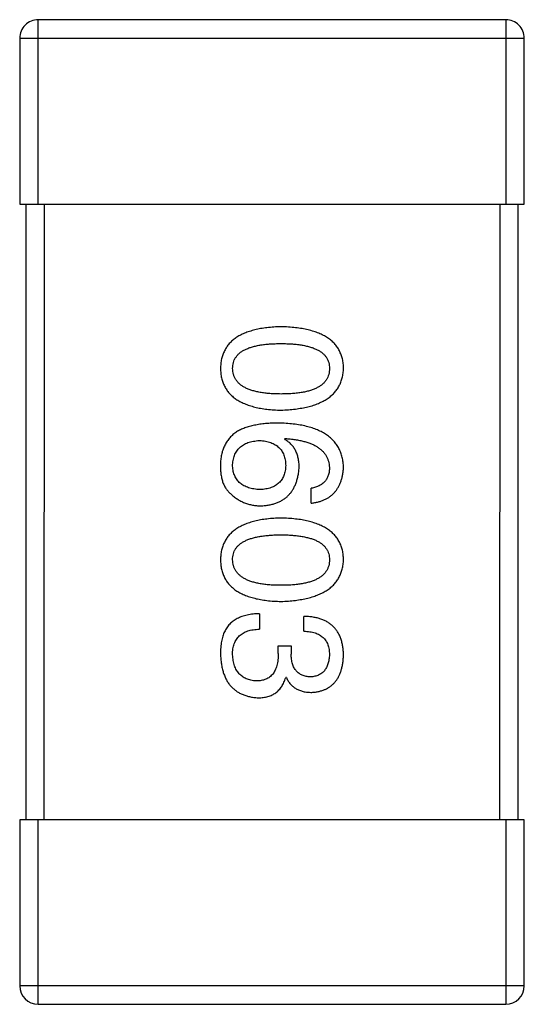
# Model space of a CAD drawing. Header units: millimetres. Extents: x 344 to 667, y 229 to 335.
# Tile 153 of 206: x 634.588 to 635.408, y 256.455 to 258.055. Entities that reach past the tile are written whole.
import ezdxf

# ---------------------------------------------------------------- set-up
doc = ezdxf.new("R2010")
doc.units = ezdxf.units.MM
doc.header["$LTSCALE"] = 0.5
doc.layers.get('0').update_dxf_attribs({"linetype": 'CONTINUOUS'})

msp = doc.modelspace()

# ---------------------------------------------------------------- linework, layer by layer
at = {"linetype": 'Continuous'}
for p, q in [((635.3784, 258.0548), (634.6184, 258.0548)), ((634.6184, 257.7548), (634.6184, 258.0548)), ((635.3784, 258.0548), (635.3784, 257.7548)), ((634.5884, 258.0248), (635.4084, 258.0248)), ((634.5884, 258.0248), (634.5884, 257.7548)), ((635.4084, 257.7548), (635.4084, 258.0248)), ((634.5884, 257.7548), (635.4084, 257.7548)), ((634.5984, 257.7548), (634.5983, 256.7548)), ((634.6283, 256.7548), (634.6284, 257.7548)), ((635.3684, 257.7548), (635.3683, 256.7548)), ((635.3983, 256.7548), (635.3984, 257.7548)), ((635.0184, 257.3731), (635.0195, 257.3742)), ((635.0621, 257.2692), (635.0622, 257.2933)), ((634.978, 257.0895), (634.978, 257.0644)), ((635.0501, 257.0611), (635.0501, 257.0852)), ((635.0086, 257.0371), (635.0293, 257.0371)), ((635.0086, 257.025), (635.0086, 257.0371)), ((635.0293, 257.0371), (635.0293, 257.024)), ((635.0217, 256.9857), (635.0206, 256.9857)), ((635.4083, 256.7548), (634.5883, 256.7548)), ((634.5883, 256.7548), (634.5883, 256.4848)), ((634.6183, 256.4548), (634.6183, 256.7548)), ((635.3783, 256.7548), (635.3783, 256.4548)), ((635.4083, 256.4848), (635.4083, 256.7548)), ((635.4083, 256.4848), (634.5883, 256.4848)), ((634.6183, 256.4548), (635.3783, 256.4548))]:
    msp.add_line(p, q, dxfattribs=at)
for centre, start, end in [((634.6184, 258.0248), 89.9951, 179.9951), ((635.3784, 258.0248), 359.9951, 89.9951), ((634.6183, 256.4848), 179.9951, 269.9951), ((635.3783, 256.4848), 269.9951, 359.9951)]:
    msp.add_arc(centre, 0.03, start, end, dxfattribs=at)
for points, knots in [([(635.013, 257.5558), (635.0091, 257.5557), (635.0014, 257.5554), (634.9904, 257.5544), (634.9801, 257.5529), (634.9705, 257.5509), (634.9617, 257.5484), (634.9537, 257.5454), (634.9463, 257.542), (634.9398, 257.5379), (634.9339, 257.5335), (634.9289, 257.5285), (634.9246, 257.523), (634.921, 257.5169), (634.9183, 257.5104), (634.9162, 257.5034), (634.915, 257.4959), (634.9147, 257.4907), (634.9146, 257.4881)], [0, 0, 0, 0, 0.087693, 0.170223, 0.247496, 0.319826, 0.387768, 0.451403, 0.511459, 0.568358, 0.622671, 0.675251, 0.726739, 0.778422, 0.830759, 0.884394, 0.940865, 1, 1, 1, 1]), ([(635.1146, 257.4881), (635.1145, 257.4907), (635.1143, 257.4959), (635.113, 257.5034), (635.1108, 257.5104), (635.108, 257.5169), (635.1044, 257.523), (635.0999, 257.5285), (635.0947, 257.5335), (635.0886, 257.538), (635.0819, 257.542), (635.0743, 257.5454), (635.066, 257.5484), (635.0569, 257.5509), (635.047, 257.5529), (635.0364, 257.5544), (635.0249, 257.5554), (635.0171, 257.5557), (635.013, 257.5558)], [0, 0, 0, 0, 0.057911, 0.113262, 0.165956, 0.217443, 0.268511, 0.319665, 0.372, 0.426129, 0.483365, 0.543779, 0.607756, 0.676562, 0.749704, 0.827713, 0.911177, 1, 1, 1, 1]), ([(634.9343, 257.4881), (634.9344, 257.4897), (634.9345, 257.4929), (634.9354, 257.4975), (634.9369, 257.5019), (634.9392, 257.5058), (634.9419, 257.5095), (634.9453, 257.5129), (634.9494, 257.5159), (634.9541, 257.5185), (634.9593, 257.5209), (634.9652, 257.523), (634.9717, 257.5246), (634.9787, 257.5261), (634.9864, 257.5272), (634.9947, 257.5279), (635.0037, 257.5284), (635.0098, 257.5285), (635.013, 257.5285)], [0, 0, 0, 0, 0.049766, 0.097012, 0.143225, 0.188786, 0.235079, 0.282962, 0.333687, 0.387747, 0.445963, 0.508657, 0.576545, 0.649868, 0.72822, 0.812712, 0.903543, 1, 1, 1, 1]), ([(635.013, 257.5285), (635.0162, 257.5285), (635.0223, 257.5284), (635.0312, 257.5279), (635.0396, 257.5272), (635.0473, 257.5261), (635.0543, 257.5246), (635.0608, 257.523), (635.0667, 257.5209), (635.0719, 257.5185), (635.0766, 257.5159), (635.0806, 257.5129), (635.084, 257.5095), (635.0869, 257.5059), (635.089, 257.5018), (635.0906, 257.4975), (635.0915, 257.4929), (635.0916, 257.4897), (635.0917, 257.4881)], [0, 0, 0, 0, 0.096452, 0.187278, 0.271765, 0.350519, 0.423437, 0.491321, 0.554011, 0.612224, 0.666281, 0.717003, 0.764884, 0.811423, 0.856783, 0.902993, 0.950236, 1, 1, 1, 1]), ([(634.9146, 257.4881), (634.9147, 257.4854), (634.915, 257.4802), (634.9162, 257.4727), (634.9183, 257.4657), (634.921, 257.4592), (634.9246, 257.4532), (634.9289, 257.4477), (634.9339, 257.4427), (634.9398, 257.4382), (634.9463, 257.4342), (634.9537, 257.4307), (634.9617, 257.4277), (634.9705, 257.4252), (634.9801, 257.4232), (634.9904, 257.4217), (635.0014, 257.4207), (635.0091, 257.4204), (635.013, 257.4203)], [0, 0, 0, 0, 0.059134, 0.115603, 0.169236, 0.221572, 0.273254, 0.32474, 0.377319, 0.431815, 0.488555, 0.548609, 0.612242, 0.680182, 0.75251, 0.829782, 0.91231, 1, 1, 1, 1]), ([(635.013, 257.4465), (635.0099, 257.4466), (635.0038, 257.4466), (634.995, 257.4471), (634.9868, 257.4479), (634.9791, 257.449), (634.9721, 257.4505), (634.9657, 257.4523), (634.9598, 257.4543), (634.9546, 257.4568), (634.9499, 257.4595), (634.9459, 257.4627), (634.9424, 257.466), (634.9396, 257.4698), (634.9373, 257.4739), (634.9356, 257.4784), (634.9346, 257.4831), (634.9344, 257.4864), (634.9343, 257.4881)], [0, 0, 0, 0, 0.094834, 0.184067, 0.267029, 0.344713, 0.417334, 0.484367, 0.546941, 0.604717, 0.65953, 0.710539, 0.759381, 0.806382, 0.853027, 0.900623, 0.949121, 1, 1, 1, 1]), ([(635.013, 257.4203), (635.017, 257.4205), (635.0248, 257.4208), (635.0361, 257.422), (635.0467, 257.4236), (635.0565, 257.4256), (635.0655, 257.4281), (635.0738, 257.4312), (635.0813, 257.4347), (635.0881, 257.4387), (635.0941, 257.4432), (635.0994, 257.4482), (635.1039, 257.4536), (635.1076, 257.4596), (635.1105, 257.466), (635.1127, 257.4729), (635.1142, 257.4803), (635.1145, 257.4854), (635.1146, 257.4881)], [0, 0, 0, 0, 0.088475, 0.171606, 0.249595, 0.322626, 0.391327, 0.455765, 0.516374, 0.573675, 0.628522, 0.681161, 0.732559, 0.783563, 0.83504, 0.887639, 0.942585, 1, 1, 1, 1]), ([(635.0917, 257.4881), (635.0916, 257.4864), (635.0915, 257.4831), (635.0906, 257.4784), (635.089, 257.4739), (635.0869, 257.4698), (635.084, 257.4661), (635.0806, 257.4626), (635.0766, 257.4596), (635.0719, 257.4567), (635.0667, 257.4543), (635.0608, 257.4522), (635.0543, 257.4505), (635.0473, 257.449), (635.0396, 257.4479), (635.0312, 257.4471), (635.0223, 257.4466), (635.0162, 257.4466), (635.013, 257.4465)], [0, 0, 0, 0, 0.050604, 0.098688, 0.145699, 0.191791, 0.238625, 0.286717, 0.337546, 0.391814, 0.449755, 0.512106, 0.579685, 0.652048, 0.730262, 0.814146, 0.904281, 1, 1, 1, 1]), ([(635.0086, 257.3993), (635.0051, 257.3993), (634.9982, 257.3992), (634.9882, 257.3985), (634.9787, 257.3975), (634.97, 257.3958), (634.9618, 257.3939), (634.9542, 257.3915), (634.9472, 257.3886), (634.9429, 257.3862), (634.9408, 257.3851)], [0, 0, 0, 0, 0.151498, 0.29521, 0.430242, 0.557137, 0.677306, 0.790845, 0.898111, 1, 1, 1, 1]), ([(635.1146, 257.3272), (635.1144, 257.33), (635.1141, 257.3355), (635.1126, 257.3435), (635.1104, 257.351), (635.1073, 257.3579), (635.1035, 257.3644), (635.0987, 257.3702), (635.0933, 257.3756), (635.087, 257.3803), (635.0799, 257.3846), (635.0721, 257.3883), (635.0634, 257.3915), (635.054, 257.3941), (635.0438, 257.3963), (635.0328, 257.3978), (635.0209, 257.3989), (635.0128, 257.3992), (635.0086, 257.3993)], [0, 0, 0, 0, 0.058957, 0.115262, 0.16907, 0.221312, 0.273147, 0.324961, 0.377649, 0.432026, 0.488925, 0.549039, 0.612912, 0.680653, 0.753056, 0.830314, 0.912483, 1, 1, 1, 1]), ([(634.9408, 257.3851), (634.9388, 257.3836), (634.9349, 257.3807), (634.9297, 257.3755), (634.9253, 257.3698), (634.9216, 257.3636), (634.9186, 257.3568), (634.9165, 257.3496), (634.9151, 257.3418), (634.9148, 257.3365), (634.9146, 257.3337)], [0, 0, 0, 0, 0.125033, 0.246266, 0.36603, 0.485265, 0.606781, 0.732144, 0.862551, 1, 1, 1, 1]), ([(634.9343, 257.3294), (634.9343, 257.331), (634.9345, 257.3341), (634.9352, 257.3386), (634.9361, 257.3428), (634.9374, 257.3467), (634.9389, 257.3503), (634.9409, 257.3537), (634.9431, 257.3567), (634.9458, 257.3594), (634.9486, 257.362), (634.9519, 257.3641), (634.9554, 257.366), (634.9593, 257.3676), (634.9636, 257.3688), (634.9681, 257.3698), (634.9729, 257.3706), (634.9763, 257.3708), (634.978, 257.3709)], [0, 0, 0, 0, 0.070403, 0.137196, 0.200053, 0.260887, 0.31876, 0.37535, 0.430743, 0.485927, 0.541678, 0.598832, 0.657726, 0.719441, 0.783504, 0.851852, 0.923533, 1, 1, 1, 1]), ([(634.978, 257.3709), (634.9797, 257.3708), (634.9829, 257.3706), (634.9877, 257.3699), (634.9921, 257.3688), (634.9962, 257.3676), (635, 257.3661), (635.0035, 257.3642), (635.0066, 257.3622), (635.0095, 257.3597), (635.012, 257.3571), (635.0142, 257.3541), (635.0161, 257.3509), (635.0176, 257.3473), (635.0189, 257.3435), (635.0198, 257.3394), (635.0204, 257.335), (635.0206, 257.332), (635.0206, 257.3304)], [0, 0, 0, 0, 0.076072, 0.148369, 0.216753, 0.281358, 0.342792, 0.401604, 0.458929, 0.514444, 0.569818, 0.625343, 0.681554, 0.739608, 0.800134, 0.863477, 0.929547, 1, 1, 1, 1]), ([(635.0425, 257.3272), (635.0424, 257.3298), (635.0423, 257.3349), (635.0412, 257.3422), (635.0392, 257.3489), (635.0367, 257.3551), (635.0332, 257.3606), (635.0291, 257.3654), (635.0241, 257.3697), (635.0204, 257.3719), (635.0184, 257.3731)], [0, 0, 0, 0, 0.144617, 0.279572, 0.40596, 0.526097, 0.64389, 0.760003, 0.877724, 1, 1, 1, 1]), ([(635.0195, 257.3742), (635.0224, 257.374), (635.0279, 257.3736), (635.0358, 257.3725), (635.0432, 257.3713), (635.0502, 257.3697), (635.0565, 257.3678), (635.0624, 257.3656), (635.0677, 257.3632), (635.0725, 257.3604), (635.0768, 257.3572), (635.0805, 257.3539), (635.0838, 257.3502), (635.0864, 257.3461), (635.0886, 257.3418), (635.0901, 257.3372), (635.0913, 257.3323), (635.0915, 257.3289), (635.0917, 257.3272)], [0, 0, 0, 0, 0.089218, 0.173709, 0.252753, 0.326963, 0.397099, 0.462534, 0.524018, 0.582178, 0.637235, 0.689955, 0.741228, 0.791618, 0.841661, 0.892925, 0.945259, 1, 1, 1, 1]), ([(634.9146, 257.3337), (634.9146, 257.3309), (634.9145, 257.3255), (634.9151, 257.3177), (634.9162, 257.3106), (634.918, 257.304), (634.9203, 257.2982), (634.9233, 257.293), (634.9268, 257.2883), (634.9296, 257.2858), (634.931, 257.2846)], [0, 0, 0, 0, 0.156782, 0.301945, 0.436395, 0.561474, 0.678489, 0.78853, 0.894967, 1, 1, 1, 1]), ([(634.9791, 257.2911), (634.9774, 257.2912), (634.974, 257.2914), (634.9691, 257.2921), (634.9646, 257.2931), (634.9604, 257.2942), (634.9564, 257.2957), (634.9528, 257.2974), (634.9495, 257.2994), (634.9466, 257.3017), (634.9439, 257.3042), (634.9415, 257.307), (634.9395, 257.3101), (634.9378, 257.3135), (634.9364, 257.317), (634.9354, 257.3209), (634.9347, 257.3251), (634.9344, 257.3279), (634.9343, 257.3294)], [0, 0, 0, 0, 0.078863, 0.153308, 0.223539, 0.289857, 0.35341, 0.413572, 0.471721, 0.528235, 0.584279, 0.638781, 0.69466, 0.751251, 0.809198, 0.869697, 0.933318, 1, 1, 1, 1]), ([(635.0206, 257.3304), (635.0206, 257.3289), (635.0204, 257.326), (635.0198, 257.3218), (635.0189, 257.3178), (635.0177, 257.3141), (635.0162, 257.3107), (635.0143, 257.3075), (635.0122, 257.3046), (635.0097, 257.302), (635.0069, 257.2997), (635.0039, 257.2976), (635.0005, 257.2958), (634.9968, 257.2943), (634.9928, 257.2931), (634.9885, 257.2921), (634.9839, 257.2914), (634.9807, 257.2912), (634.9791, 257.2911)], [0, 0, 0, 0, 0.069884, 0.136529, 0.199638, 0.259844, 0.317774, 0.374356, 0.430026, 0.485148, 0.5409, 0.597889, 0.657472, 0.718614, 0.783613, 0.85129, 0.923712, 1, 1, 1, 1]), ([(634.9802, 257.2649), (634.9825, 257.265), (634.9871, 257.2652), (634.9937, 257.2662), (634.9999, 257.2677), (635.0058, 257.2694), (635.0112, 257.2718), (635.0161, 257.2746), (635.0207, 257.2778), (635.0248, 257.2815), (635.0285, 257.2856), (635.0318, 257.2902), (635.0346, 257.2953), (635.0371, 257.3008), (635.0391, 257.3067), (635.0406, 257.3131), (635.0418, 257.32), (635.0423, 257.3247), (635.0425, 257.3272)], [0, 0, 0, 0, 0.071527, 0.139094, 0.20346, 0.264939, 0.323904, 0.381383, 0.437591, 0.493343, 0.549401, 0.606085, 0.664838, 0.725424, 0.788712, 0.855452, 0.925772, 1, 1, 1, 1]), ([(635.0621, 257.2692), (635.0641, 257.2695), (635.068, 257.27), (635.0737, 257.2713), (635.079, 257.2728), (635.0839, 257.2748), (635.0884, 257.2772), (635.0926, 257.2799), (635.0965, 257.2829), (635.0999, 257.2864), (635.103, 257.2902), (635.1058, 257.2944), (635.1082, 257.299), (635.1102, 257.3039), (635.1119, 257.3092), (635.1132, 257.3149), (635.1141, 257.3209), (635.1144, 257.325), (635.1146, 257.3272)], [0, 0, 0, 0, 0.06947, 0.136096, 0.199592, 0.260665, 0.319672, 0.377156, 0.433415, 0.489984, 0.546535, 0.604276, 0.663499, 0.725182, 0.788953, 0.855683, 0.926216, 1, 1, 1, 1]), ([(635.0917, 257.3272), (635.0916, 257.3249), (635.0915, 257.3206), (635.09, 257.3144), (635.0877, 257.309), (635.0844, 257.3043), (635.0802, 257.3004), (635.075, 257.2972), (635.0689, 257.2948), (635.0645, 257.2938), (635.0622, 257.2933)], [0, 0, 0, 0, 0.136586, 0.261496, 0.378089, 0.490612, 0.605522, 0.725767, 0.8561, 1, 1, 1, 1]), ([(634.931, 257.2846), (634.9327, 257.283), (634.9362, 257.2799), (634.9417, 257.2759), (634.9476, 257.2725), (634.9536, 257.2697), (634.9599, 257.2675), (634.9665, 257.266), (634.9732, 257.2651), (634.9778, 257.2649), (634.9802, 257.2649)], [0, 0, 0, 0, 0.129393, 0.255335, 0.378531, 0.500878, 0.622934, 0.746191, 0.87096, 1, 1, 1, 1]), ([(635.013, 257.245), (635.009, 257.2448), (635.0014, 257.2446), (634.9904, 257.2435), (634.9801, 257.2421), (634.9705, 257.2401), (634.9617, 257.2376), (634.9536, 257.2346), (634.9463, 257.2311), (634.9398, 257.2271), (634.9339, 257.2226), (634.9289, 257.2176), (634.9246, 257.2121), (634.921, 257.2061), (634.9183, 257.1995), (634.9162, 257.1925), (634.915, 257.185), (634.9147, 257.1799), (634.9146, 257.1772)], [0, 0, 0, 0, 0.087693, 0.170223, 0.247496, 0.319826, 0.387768, 0.451403, 0.511459, 0.568358, 0.622671, 0.675251, 0.726739, 0.778422, 0.830759, 0.884394, 0.940865, 1, 1, 1, 1]), ([(635.1146, 257.1772), (635.1145, 257.1798), (635.1142, 257.185), (635.113, 257.1925), (635.1108, 257.1995), (635.108, 257.2061), (635.1043, 257.2121), (635.0999, 257.2176), (635.0946, 257.2226), (635.0886, 257.2271), (635.0818, 257.2311), (635.0743, 257.2346), (635.0659, 257.2376), (635.0568, 257.24), (635.047, 257.2421), (635.0363, 257.2435), (635.0249, 257.2446), (635.017, 257.2448), (635.013, 257.245)], [0, 0, 0, 0, 0.057911, 0.113262, 0.165956, 0.217443, 0.268511, 0.319665, 0.372, 0.426129, 0.483365, 0.543779, 0.607756, 0.676562, 0.749704, 0.827713, 0.911177, 1, 1, 1, 1]), ([(634.9343, 257.1772), (634.9343, 257.1788), (634.9345, 257.182), (634.9354, 257.1867), (634.9369, 257.191), (634.9391, 257.195), (634.9419, 257.1987), (634.9453, 257.202), (634.9494, 257.205), (634.954, 257.2077), (634.9593, 257.21), (634.9651, 257.2121), (634.9716, 257.2138), (634.9787, 257.2152), (634.9864, 257.2163), (634.9947, 257.2171), (635.0036, 257.2176), (635.0098, 257.2176), (635.013, 257.2176)], [0, 0, 0, 0, 0.049766, 0.097012, 0.143225, 0.188786, 0.235079, 0.282962, 0.333687, 0.387747, 0.445963, 0.508657, 0.576545, 0.649868, 0.72822, 0.812712, 0.903543, 1, 1, 1, 1]), ([(635.013, 257.2176), (635.0161, 257.2176), (635.0223, 257.2176), (635.0312, 257.2171), (635.0395, 257.2163), (635.0472, 257.2152), (635.0543, 257.2137), (635.0608, 257.2121), (635.0667, 257.21), (635.0719, 257.2077), (635.0766, 257.205), (635.0806, 257.202), (635.084, 257.1986), (635.0868, 257.195), (635.089, 257.191), (635.0906, 257.1867), (635.0915, 257.182), (635.0916, 257.1788), (635.0916, 257.1772)], [0, 0, 0, 0, 0.096452, 0.187278, 0.271765, 0.350519, 0.423437, 0.491321, 0.554011, 0.612224, 0.666281, 0.717003, 0.764884, 0.811423, 0.856783, 0.902993, 0.950236, 1, 1, 1, 1]), ([(634.9146, 257.1772), (634.9147, 257.1746), (634.915, 257.1694), (634.9162, 257.1619), (634.9183, 257.1549), (634.921, 257.1483), (634.9245, 257.1423), (634.9288, 257.1368), (634.9339, 257.1318), (634.9397, 257.1273), (634.9463, 257.1233), (634.9536, 257.1198), (634.9617, 257.1168), (634.9705, 257.1144), (634.98, 257.1123), (634.9903, 257.1109), (635.0014, 257.1098), (635.009, 257.1096), (635.013, 257.1094)], [0, 0, 0, 0, 0.059134, 0.115603, 0.169236, 0.221572, 0.273254, 0.32474, 0.377319, 0.431815, 0.488555, 0.548609, 0.612242, 0.680182, 0.75251, 0.829782, 0.91231, 1, 1, 1, 1]), ([(635.013, 257.1357), (635.0098, 257.1357), (635.0037, 257.1358), (634.9949, 257.1362), (634.9867, 257.137), (634.9791, 257.1382), (634.9721, 257.1396), (634.9656, 257.1414), (634.9598, 257.1435), (634.9546, 257.1459), (634.9499, 257.1487), (634.9458, 257.1518), (634.9424, 257.1552), (634.9395, 257.159), (634.9373, 257.1631), (634.9356, 257.1675), (634.9346, 257.1723), (634.9344, 257.1755), (634.9343, 257.1772)], [0, 0, 0, 0, 0.094834, 0.184067, 0.267029, 0.344713, 0.417334, 0.484367, 0.546941, 0.604717, 0.65953, 0.710539, 0.759381, 0.806382, 0.853027, 0.900623, 0.949121, 1, 1, 1, 1]), ([(635.013, 257.1094), (635.017, 257.1096), (635.0248, 257.11), (635.0361, 257.1111), (635.0466, 257.1127), (635.0564, 257.1147), (635.0655, 257.1173), (635.0738, 257.1203), (635.0813, 257.1238), (635.0881, 257.1278), (635.0941, 257.1323), (635.0994, 257.1373), (635.1039, 257.1428), (635.1076, 257.1487), (635.1105, 257.1552), (635.1127, 257.1621), (635.1141, 257.1695), (635.1144, 257.1746), (635.1146, 257.1772)], [0, 0, 0, 0, 0.088475, 0.171606, 0.249595, 0.322626, 0.391327, 0.455765, 0.516374, 0.573675, 0.628522, 0.681161, 0.732559, 0.783563, 0.83504, 0.887639, 0.942585, 1, 1, 1, 1]), ([(635.0916, 257.1772), (635.0916, 257.1755), (635.0915, 257.1722), (635.0906, 257.1675), (635.089, 257.163), (635.0868, 257.1589), (635.084, 257.1552), (635.0806, 257.1517), (635.0765, 257.1487), (635.0719, 257.1459), (635.0666, 257.1435), (635.0608, 257.1414), (635.0543, 257.1396), (635.0472, 257.1382), (635.0395, 257.137), (635.0312, 257.1362), (635.0223, 257.1358), (635.0161, 257.1357), (635.013, 257.1357)], [0, 0, 0, 0, 0.050604, 0.098688, 0.145699, 0.191791, 0.238625, 0.286717, 0.337546, 0.391814, 0.449755, 0.512106, 0.579685, 0.652048, 0.730262, 0.814146, 0.904281, 1, 1, 1, 1]), ([(634.978, 257.0895), (634.9762, 257.0895), (634.9727, 257.0893), (634.9676, 257.0889), (634.9627, 257.0882), (634.9581, 257.0873), (634.9537, 257.0862), (634.9495, 257.085), (634.9456, 257.0834), (634.9419, 257.0817), (634.9385, 257.0797), (634.9353, 257.0776), (634.9323, 257.0752), (634.9296, 257.0726), (634.9271, 257.0698), (634.9249, 257.0667), (634.9228, 257.0635), (634.9217, 257.0612), (634.9211, 257.06)], [0, 0, 0, 0, 0.078937, 0.154495, 0.226898, 0.296844, 0.363348, 0.427781, 0.48946, 0.549586, 0.607902, 0.664733, 0.720805, 0.776157, 0.831175, 0.886736, 0.943094, 1, 1, 1, 1]), ([(635.1146, 257.0218), (635.1145, 257.0243), (635.1144, 257.0292), (635.1134, 257.0362), (635.1121, 257.0429), (635.1103, 257.049), (635.108, 257.0547), (635.1051, 257.0599), (635.1018, 257.0646), (635.098, 257.0688), (635.0937, 257.0726), (635.0889, 257.0758), (635.0836, 257.0786), (635.0778, 257.0809), (635.0716, 257.0827), (635.0649, 257.084), (635.0576, 257.0849), (635.0527, 257.0851), (635.0501, 257.0852)], [0, 0, 0, 0, 0.073232, 0.142595, 0.207997, 0.270074, 0.329156, 0.386529, 0.441846, 0.496976, 0.551877, 0.607941, 0.665637, 0.725446, 0.788542, 0.855101, 0.925196, 1, 1, 1, 1]), ([(634.9211, 257.06), (634.9206, 257.0589), (634.9195, 257.0566), (634.9182, 257.0528), (634.9171, 257.0487), (634.9162, 257.0444), (634.9155, 257.0397), (634.9149, 257.0347), (634.9147, 257.0294), (634.9146, 257.0258), (634.9146, 257.024)], [0, 0, 0, 0, 0.101955, 0.208983, 0.322698, 0.44339, 0.570851, 0.70629, 0.84885, 1, 1, 1, 1]), ([(634.9343, 257.0229), (634.9343, 257.0245), (634.9343, 257.0277), (634.9349, 257.0323), (634.9357, 257.0366), (634.9369, 257.0406), (634.9384, 257.0443), (634.9403, 257.0477), (634.9426, 257.0508), (634.9451, 257.0535), (634.9481, 257.056), (634.9513, 257.0581), (634.955, 257.06), (634.9589, 257.0615), (634.9632, 257.0627), (634.9678, 257.0636), (634.9728, 257.0642), (634.9762, 257.0643), (634.978, 257.0644)], [0, 0, 0, 0, 0.071272, 0.13882, 0.201858, 0.262757, 0.320043, 0.376709, 0.431462, 0.486034, 0.541209, 0.597703, 0.65589, 0.717768, 0.782056, 0.850407, 0.92277, 1, 1, 1, 1]), ([(635.0501, 257.0611), (635.0518, 257.061), (635.055, 257.0609), (635.0597, 257.0603), (635.0642, 257.0595), (635.0682, 257.0584), (635.072, 257.057), (635.0754, 257.0553), (635.0785, 257.0533), (635.0813, 257.0511), (635.0838, 257.0485), (635.0859, 257.0457), (635.0877, 257.0426), (635.0891, 257.0391), (635.0903, 257.0355), (635.0911, 257.0315), (635.0915, 257.0273), (635.0916, 257.0244), (635.0916, 257.0229)], [0, 0, 0, 0, 0.078134, 0.15164, 0.221358, 0.286689, 0.348614, 0.407697, 0.464247, 0.520153, 0.574432, 0.629291, 0.684538, 0.742032, 0.801329, 0.863637, 0.930123, 1, 1, 1, 1]), ([(634.9146, 257.024), (634.9147, 257.0212), (634.915, 257.0159), (634.9159, 257.0081), (634.9173, 257.0009), (634.9191, 256.9942), (634.9214, 256.988), (634.9241, 256.9822), (634.9272, 256.977), (634.9309, 256.9723), (634.9349, 256.9681), (634.9395, 256.9644), (634.9444, 256.9611), (634.9499, 256.9585), (634.9557, 256.9563), (634.962, 256.9546), (634.9687, 256.9534), (634.9734, 256.9531), (634.9758, 256.9529)], [0, 0, 0, 0, 0.078078, 0.151942, 0.221594, 0.28726, 0.350176, 0.409768, 0.467648, 0.523784, 0.578904, 0.634014, 0.689819, 0.746826, 0.805875, 0.867063, 0.931764, 1, 1, 1, 1]), ([(634.9725, 256.9802), (634.971, 256.9803), (634.9682, 256.9806), (634.9641, 256.9813), (634.9602, 256.9823), (634.9566, 256.9837), (634.9533, 256.9853), (634.9502, 256.9872), (634.9474, 256.9894), (634.9448, 256.9919), (634.9426, 256.9948), (634.9406, 256.9979), (634.9388, 257.0014), (634.9374, 257.0051), (634.9362, 257.0091), (634.9353, 257.0134), (634.9346, 257.018), (634.9344, 257.0212), (634.9343, 257.0229)], [0, 0, 0, 0, 0.068514, 0.133941, 0.195994, 0.255362, 0.312994, 0.369441, 0.424687, 0.480522, 0.537148, 0.594801, 0.654411, 0.716817, 0.781981, 0.850498, 0.923306, 1, 1, 1, 1]), ([(635.0086, 257.025), (635.0086, 257.0232), (635.0085, 257.0197), (635.0081, 257.0147), (635.0074, 257.0099), (635.0064, 257.0055), (635.0051, 257.0015), (635.0036, 256.9977), (635.0017, 256.9944), (634.9996, 256.9914), (634.9972, 256.9888), (634.9945, 256.9865), (634.9916, 256.9845), (634.9883, 256.9829), (634.9847, 256.9817), (634.9809, 256.9808), (634.9768, 256.9803), (634.974, 256.9803), (634.9725, 256.9802)], [0, 0, 0, 0, 0.082495, 0.159728, 0.232496, 0.300725, 0.365163, 0.425859, 0.483728, 0.538892, 0.592921, 0.646195, 0.699968, 0.754746, 0.811387, 0.870806, 0.933482, 1, 1, 1, 1]), ([(635.061, 256.9868), (635.0598, 256.9869), (635.0574, 256.987), (635.0539, 256.9875), (635.0506, 256.9883), (635.0476, 256.9894), (635.0448, 256.9908), (635.0422, 256.9925), (635.0399, 256.9944), (635.0377, 256.9966), (635.0359, 256.9991), (635.0342, 257.0018), (635.0328, 257.0048), (635.0317, 257.0081), (635.0307, 257.0117), (635.03, 257.0156), (635.0295, 257.0197), (635.0294, 257.0225), (635.0293, 257.024)], [0, 0, 0, 0, 0.067741, 0.131599, 0.192143, 0.249977, 0.306453, 0.361639, 0.416449, 0.471489, 0.527582, 0.584873, 0.644974, 0.70814, 0.77492, 0.845909, 0.920585, 1, 1, 1, 1]), ([(635.0916, 257.0229), (635.0916, 257.0215), (635.0915, 257.0188), (635.091, 257.0149), (635.0903, 257.0113), (635.0894, 257.0079), (635.0883, 257.0048), (635.0869, 257.0019), (635.0853, 256.9993), (635.0835, 256.9969), (635.0815, 256.9947), (635.0792, 256.9929), (635.0767, 256.9912), (635.074, 256.9898), (635.0711, 256.9887), (635.0679, 256.9878), (635.0645, 256.9871), (635.0622, 256.9869), (635.061, 256.9868)], [0, 0, 0, 0, 0.078051, 0.151197, 0.220412, 0.286742, 0.34933, 0.409464, 0.467368, 0.52298, 0.578639, 0.633998, 0.690142, 0.746855, 0.805868, 0.867776, 0.932345, 1, 1, 1, 1]), ([(635.0632, 256.9617), (635.0652, 256.9618), (635.0691, 256.9621), (635.0747, 256.9632), (635.08, 256.9647), (635.0849, 256.9665), (635.0894, 256.9688), (635.0935, 256.9716), (635.0973, 256.9747), (635.1007, 256.9783), (635.1038, 256.9823), (635.1064, 256.9867), (635.1088, 256.9915), (635.1106, 256.9968), (635.1122, 257.0024), (635.1134, 257.0085), (635.1142, 257.015), (635.1145, 257.0195), (635.1146, 257.0218)], [0, 0, 0, 0, 0.067521, 0.132139, 0.193339, 0.252064, 0.309083, 0.364848, 0.420021, 0.475612, 0.532002, 0.589602, 0.649896, 0.712634, 0.778603, 0.848416, 0.922155, 1, 1, 1, 1]), ([(634.9758, 256.9529), (634.9772, 256.9529), (634.98, 256.953), (634.9841, 256.9534), (634.988, 256.954), (634.9917, 256.9549), (634.9952, 256.9561), (634.9985, 256.9575), (635.0016, 256.9591), (635.0045, 256.961), (635.0072, 256.9632), (635.0097, 256.9657), (635.012, 256.9684), (635.0142, 256.9714), (635.0161, 256.9746), (635.0178, 256.978), (635.0193, 256.9818), (635.0202, 256.9844), (635.0206, 256.9857)], [0, 0, 0, 0, 0.071215, 0.138707, 0.20396, 0.266995, 0.327734, 0.387609, 0.445602, 0.503345, 0.561136, 0.618597, 0.677672, 0.738255, 0.799989, 0.863961, 0.930555, 1, 1, 1, 1]), ([(635.0217, 256.9857), (635.0226, 256.9838), (635.0245, 256.9801), (635.0282, 256.9751), (635.0326, 256.9709), (635.0375, 256.9675), (635.0431, 256.9649), (635.0492, 256.963), (635.056, 256.9618), (635.0608, 256.9617), (635.0632, 256.9617)], [0, 0, 0, 0, 0.125227, 0.244792, 0.361427, 0.478215, 0.59667, 0.722058, 0.856314, 1, 1, 1, 1])]:
    msp.add_open_spline(points, degree=3, knots=knots, dxfattribs=at)

doc.saveas('drawing.dxf')
